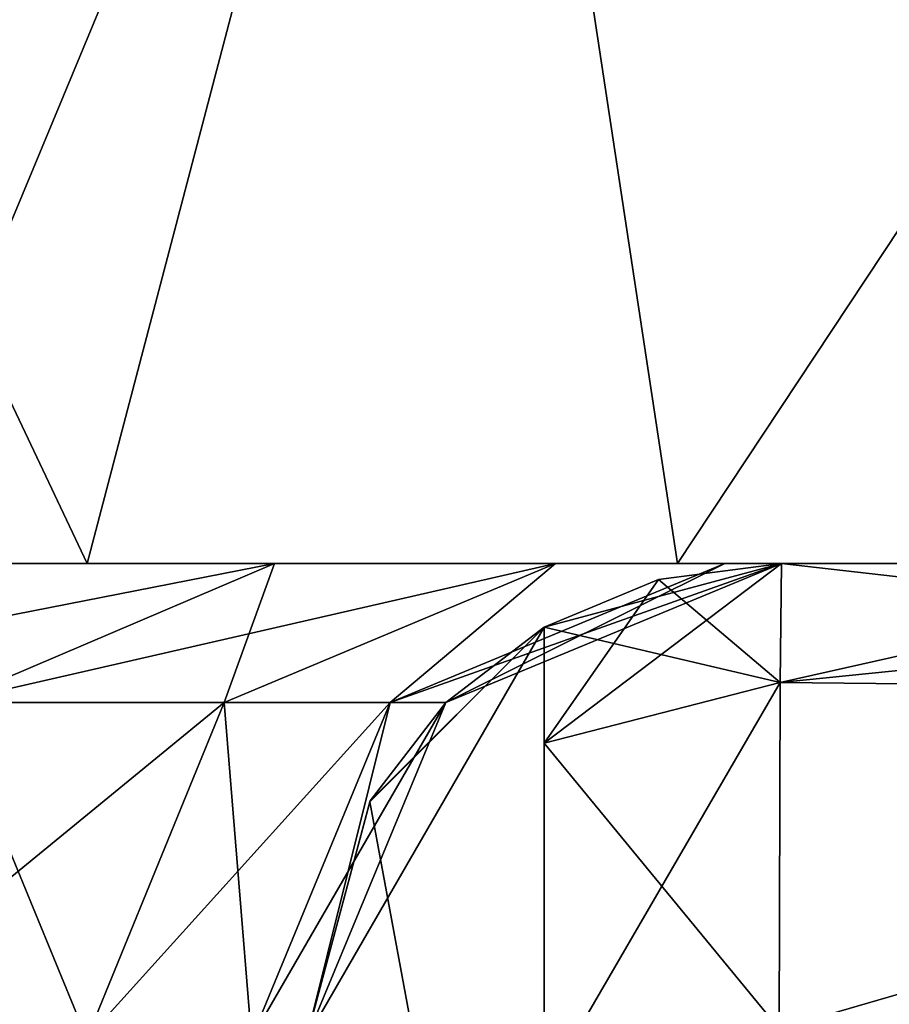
# Model space of a CAD drawing. Header units: millimetres. Extents: x -71 to 126, y -35 to 75.
# Tile 76 of 178: x -14.6 to -12.77, y 15.2 to 17.27. Entities that reach past the tile are written whole.
import ezdxf

# ---------------------------------------------------------------- set-up
doc = ezdxf.new("R2010")
doc.units = ezdxf.units.MM
doc.header["$LTSCALE"] = 52.536866
for name, color, linetype in [('12', 7, 'CONTINUOUS'), ('16', 7, 'CONTINUOUS'), ('17', 7, 'CONTINUOUS'), ('2', 7, 'CONTINUOUS'), ('22', 7, 'CONTINUOUS'), ('3', 7, 'CONTINUOUS'), ('33', 7, 'CONTINUOUS'), ('410', 7, 'CONTINUOUS'), ('411', 7, 'CONTINUOUS'), ('417', 7, 'CONTINUOUS'), ('421', 7, 'CONTINUOUS'), ('422', 7, 'CONTINUOUS'), ('426', 7, 'CONTINUOUS'), ('56', 7, 'CONTINUOUS'), ('58', 7, 'CONTINUOUS')]:
    doc.layers.add(name, color=color, linetype=linetype)

msp = doc.modelspace()

# ---------------------------------------------------------------- linework, layer by layer
at = {"layer": '12', "linetype": 'Continuous'}
for points in [[(-13.0028, 15.8766, -75.5749), (-13, 16.1274, -72.7287), (-10.581, 15.8511, -75.7534), (-13.0028, 15.8766, -75.5749)], [(-10.581, 15.8511, -75.7534), (-13, 16.1274, -72.7287), (-11.8866, 16.1274, -72.7481), (-10.581, 15.8511, -75.7534)], [(-13.0049, 15.1478, -78.2898), (-13.0028, 15.8766, -75.5749), (-10.581, 15.8511, -75.7534), (-13.0049, 15.1478, -78.2898)], [(-10.6169, 15.0315, -78.6337), (-13.0049, 15.1478, -78.2898), (-10.581, 15.8511, -75.7534), (-10.6169, 15.0315, -78.6337)]]:
    msp.add_3dface(points, dxfattribs=at)
at = {"layer": '16', "linetype": 'Continuous'}
for points in [[(-13.7071, 15.8345, -35), (-13, 16.1274, -35), (-13.5, 15.9934, -38), (-13.7071, 15.8345, -35)], [(-13.5, 15.9934, -56.018), (-13.5, 15.9934, -55.7852), (-13, 16.1274, -53.015), (-13.5, 15.9934, -56.018)], [(-13, 16.1274, -53.015), (-13.5, 15.9934, -55.7852), (-13.5, 15.9934, -53.015), (-13, 16.1274, -53.015)], [(-13.5, 15.9934, -72.7287), (-13.5, 15.9934, -71.033), (-13, 16.1274, -71.033), (-13.5, 15.9934, -72.7287)], [(-13.5, 15.9934, -72.7287), (-13, 16.1274, -71.033), (-13.2588, 16.0933, -72.7287), (-13.5, 15.9934, -72.7287)], [(-13.5, 15.9934, -71.033), (-13.5, 15.9934, -69.9048), (-13, 16.1274, -68.03), (-13.5, 15.9934, -71.033)], [(-13.5, 15.9934, -71.033), (-13, 16.1274, -68.03), (-13, 16.1274, -71.033), (-13.5, 15.9934, -71.033)], [(-13.5, 15.9934, -69.9048), (-13.5, 15.9934, -68.03), (-13, 16.1274, -68.03), (-13.5, 15.9934, -69.9048)], [(-13.5, 15.9934, -68.03), (-13.5, 15.9934, -67.0809), (-13, 16.1274, -65.027), (-13.5, 15.9934, -68.03)], [(-13.5, 15.9934, -68.03), (-13, 16.1274, -65.027), (-13, 16.1274, -68.03), (-13.5, 15.9934, -68.03)], [(-13.5, 15.9934, -67.0809), (-13.5, 15.9934, -65.027), (-13, 16.1274, -65.027), (-13.5, 15.9934, -67.0809)], [(-13.5, 15.9934, -65.027), (-13.5, 15.9934, -64.2569), (-13, 16.1274, -62.024), (-13.5, 15.9934, -65.027)], [(-13.5, 15.9934, -65.027), (-13, 16.1274, -62.024), (-13, 16.1274, -65.027), (-13.5, 15.9934, -65.027)], [(-13.5, 15.9934, -64.2569), (-13.5, 15.9934, -62.024), (-13, 16.1274, -62.024), (-13.5, 15.9934, -64.2569)], [(-13.5, 15.9934, -62.024), (-13.5, 15.9934, -61.433), (-13, 16.1274, -59.021), (-13.5, 15.9934, -62.024)], [(-13.5, 15.9934, -62.024), (-13, 16.1274, -59.021), (-13, 16.1274, -62.024), (-13.5, 15.9934, -62.024)], [(-13.5, 15.9934, -61.433), (-13.5, 15.9934, -59.021), (-13, 16.1274, -59.021), (-13.5, 15.9934, -61.433)], [(-13.5, 15.9934, -59.021), (-13.5, 15.9934, -58.6091), (-13, 16.1274, -56.018), (-13.5, 15.9934, -59.021)], [(-13.5, 15.9934, -59.021), (-13, 16.1274, -56.018), (-13, 16.1274, -59.021), (-13.5, 15.9934, -59.021)], [(-13.5, 15.9934, -58.6091), (-13.5, 15.9934, -56.018), (-13, 16.1274, -56.018), (-13.5, 15.9934, -58.6091)], [(-13, 16.1274, -56.018), (-13.5, 15.9934, -56.018), (-13, 16.1274, -53.015), (-13, 16.1274, -56.018)], [(-13, 16.1274, -53.015), (-13.5, 15.9934, -53.015), (-13, 16.1274, -50.012), (-13, 16.1274, -53.015)], [(-13, 16.1274, -50.012), (-13.5, 15.9934, -53.015), (-13.5, 15.9934, -50.012), (-13, 16.1274, -50.012)], [(-13.5, 15.9934, -38), (-13, 16.1274, -35), (-13, 16.1274, -38), (-13.5, 15.9934, -38)], [(-13.5, 15.9934, -38), (-13, 16.1274, -38), (-13.5, 15.9934, -41.003), (-13.5, 15.9934, -38)], [(-13, 16.1274, -38), (-13, 16.1274, -41.003), (-13.5, 15.9934, -41.003), (-13, 16.1274, -38)], [(-13.5, 15.9934, -41.003), (-13, 16.1274, -41.003), (-13.5, 15.9934, -44.006), (-13.5, 15.9934, -41.003)], [(-13, 16.1274, -41.003), (-13, 16.1274, -44.006), (-13.5, 15.9934, -44.006), (-13, 16.1274, -41.003)], [(-13.5, 15.9934, -44.006), (-13, 16.1274, -44.006), (-13.5, 15.9934, -47.009), (-13.5, 15.9934, -44.006)], [(-13, 16.1274, -44.006), (-13, 16.1274, -47.009), (-13.5, 15.9934, -47.009), (-13, 16.1274, -44.006)], [(-13.5, 15.9934, -47.009), (-13, 16.1274, -47.009), (-13.5, 15.9934, -50.012), (-13.5, 15.9934, -47.009)], [(-13, 16.1274, -47.009), (-13, 16.1274, -50.012), (-13.5, 15.9934, -50.012), (-13, 16.1274, -47.009)], [(-13, 16.1274, -71.033), (-13, 16.1274, -72.7287), (-13.2588, 16.0933, -72.7287), (-13, 16.1274, -71.033)], [(-13.5, 15.9934, -55.7852), (-13.8668, 15.6258, -55.485), (-13.5, 15.9934, -53.015), (-13.5, 15.9934, -55.7852)], [(-13.5, 15.9934, -53.015), (-13.8668, 15.6258, -55.485), (-13.866, 15.6274, -53.015), (-13.5, 15.9934, -53.015)], [(-13.5, 15.9934, -53.015), (-13.866, 15.6274, -53.015), (-13.5, 15.9934, -50.012), (-13.5, 15.9934, -53.015)], [(-13.866, 15.6274, -53.015), (-13.866, 15.6274, -50.012), (-13.5, 15.9934, -50.012), (-13.866, 15.6274, -53.015)], [(-13.866, 15.6274, -38), (-13.7071, 15.8345, -35), (-13.5, 15.9934, -38), (-13.866, 15.6274, -38)], [(-13.866, 15.6274, -38), (-13.5, 15.9934, -38), (-13.866, 15.6274, -41.003), (-13.866, 15.6274, -38)], [(-13.866, 15.6274, -41.003), (-13.5, 15.9934, -38), (-13.5, 15.9934, -41.003), (-13.866, 15.6274, -41.003)], [(-13.866, 15.6274, -41.003), (-13.5, 15.9934, -41.003), (-13.866, 15.6274, -44.006), (-13.866, 15.6274, -41.003)], [(-13.866, 15.6274, -44.006), (-13.5, 15.9934, -41.003), (-13.5, 15.9934, -44.006), (-13.866, 15.6274, -44.006)], [(-13.866, 15.6274, -44.006), (-13.5, 15.9934, -44.006), (-13.866, 15.6274, -47.009), (-13.866, 15.6274, -44.006)], [(-13.866, 15.6274, -47.009), (-13.5, 15.9934, -44.006), (-13.5, 15.9934, -47.009), (-13.866, 15.6274, -47.009)], [(-13.866, 15.6274, -47.009), (-13.5, 15.9934, -47.009), (-13.866, 15.6274, -50.012), (-13.866, 15.6274, -47.009)], [(-13.866, 15.6274, -50.012), (-13.5, 15.9934, -47.009), (-13.5, 15.9934, -50.012), (-13.866, 15.6274, -50.012)], [(-14, 15.1274, -37.3105), (-14, 15.1274, -35), (-13.7071, 15.8345, -35), (-14, 15.1274, -37.3105)], [(-14, 15.1274, -38), (-14, 15.1274, -37.3105), (-13.7071, 15.8345, -35), (-14, 15.1274, -38)], [(-14, 15.1274, -38), (-13.7071, 15.8345, -35), (-13.866, 15.6274, -38), (-14, 15.1274, -38)], [(-13.8668, 15.6258, -55.485), (-14, 15.1274, -55.0962), (-13.866, 15.6274, -53.015), (-13.8668, 15.6258, -55.485)], [(-14, 15.1274, -55.0962), (-14, 15.1274, -53.015), (-13.866, 15.6274, -53.015), (-14, 15.1274, -55.0962)], [(-14, 15.1274, -52.3255), (-14, 15.1274, -50.012), (-13.866, 15.6274, -50.012), (-14, 15.1274, -52.3255)], [(-14, 15.1274, -53.015), (-14, 15.1274, -52.3255), (-13.866, 15.6274, -50.012), (-14, 15.1274, -53.015)], [(-14, 15.1274, -50.012), (-14, 15.1274, -49.3225), (-13.866, 15.6274, -47.009), (-14, 15.1274, -50.012)], [(-14, 15.1274, -50.012), (-13.866, 15.6274, -47.009), (-13.866, 15.6274, -50.012), (-14, 15.1274, -50.012)], [(-14, 15.1274, -49.3225), (-14, 15.1274, -47.009), (-13.866, 15.6274, -47.009), (-14, 15.1274, -49.3225)], [(-13.866, 15.6274, -53.015), (-14, 15.1274, -53.015), (-13.866, 15.6274, -50.012), (-13.866, 15.6274, -53.015)], [(-14, 15.1274, -40.3135), (-14, 15.1274, -38), (-13.866, 15.6274, -38), (-14, 15.1274, -40.3135)], [(-14, 15.1274, -41.003), (-14, 15.1274, -40.3135), (-13.866, 15.6274, -38), (-14, 15.1274, -41.003)], [(-14, 15.1274, -43.3165), (-14, 15.1274, -41.003), (-13.866, 15.6274, -41.003), (-14, 15.1274, -43.3165)], [(-14, 15.1274, -41.003), (-13.866, 15.6274, -38), (-13.866, 15.6274, -41.003), (-14, 15.1274, -41.003)], [(-14, 15.1274, -44.006), (-14, 15.1274, -43.3165), (-13.866, 15.6274, -41.003), (-14, 15.1274, -44.006)], [(-14, 15.1274, -46.3195), (-14, 15.1274, -44.006), (-13.866, 15.6274, -44.006), (-14, 15.1274, -46.3195)], [(-14, 15.1274, -44.006), (-13.866, 15.6274, -41.003), (-13.866, 15.6274, -44.006), (-14, 15.1274, -44.006)], [(-14, 15.1274, -47.009), (-14, 15.1274, -46.3195), (-13.866, 15.6274, -44.006), (-14, 15.1274, -47.009)], [(-14, 15.1274, -47.009), (-13.866, 15.6274, -44.006), (-13.866, 15.6274, -47.009), (-14, 15.1274, -47.009)]]:
    msp.add_3dface(points, dxfattribs=at)
at = {"layer": '17', "linetype": 'Continuous'}
for points in [[(-14.7539, 15.8345, -26.4682), (-15.5609, 15.8345, -23.7123), (-14.0678, 16.1274, -26.2972), (-14.7539, 15.8345, -26.4682)], [(-14.0678, 16.1274, -26.2972), (-15.5609, 15.8345, -23.7123), (-14.8893, 16.1274, -23.4908), (-14.0678, 16.1274, -26.2972)], [(-14.1736, 15.8345, -29.2805), (-14.7539, 15.8345, -26.4682), (-13.4757, 16.1274, -29.168), (-14.1736, 15.8345, -29.2805)], [(-13.4757, 16.1274, -29.168), (-14.7539, 15.8345, -26.4682), (-14.0678, 16.1274, -26.2972), (-13.4757, 16.1274, -29.168)], [(-13.8239, 15.8345, -32.1308), (-14.1736, 15.8345, -29.2805), (-13.4757, 16.1274, -29.168), (-13.8239, 15.8345, -32.1308)], [(-13, 16.1274, -35), (-13.7071, 15.8345, -35), (-13.8239, 15.8345, -32.1308), (-13, 16.1274, -35)], [(-13, 16.1274, -35), (-13.8239, 15.8345, -32.1308), (-13.119, 16.1274, -32.0748), (-13, 16.1274, -35)], [(-13.119, 16.1274, -32.0748), (-13.8239, 15.8345, -32.1308), (-13.4757, 16.1274, -29.168), (-13.119, 16.1274, -32.0748)], [(-14.4626, 15.1274, -29.328), (-15.0381, 15.1274, -26.539), (-14.1736, 15.8345, -29.2805), (-14.4626, 15.1274, -29.328)], [(-15.0381, 15.1274, -26.539), (-14.7539, 15.8345, -26.4682), (-14.1736, 15.8345, -29.2805), (-15.0381, 15.1274, -26.539)], [(-14.1159, 15.1274, -32.1546), (-14.4626, 15.1274, -29.328), (-13.8239, 15.8345, -32.1308), (-14.1159, 15.1274, -32.1546)], [(-14.4626, 15.1274, -29.328), (-14.1736, 15.8345, -29.2805), (-13.8239, 15.8345, -32.1308), (-14.4626, 15.1274, -29.328)], [(-14, 15.1274, -35), (-14.1159, 15.1274, -32.1546), (-13.7071, 15.8345, -35), (-14, 15.1274, -35)], [(-13.7071, 15.8345, -35), (-14.1159, 15.1274, -32.1546), (-13.8239, 15.8345, -32.1308), (-13.7071, 15.8345, -35)]]:
    msp.add_3dface(points, dxfattribs=at)
at = {"layer": '2', "linetype": 'Continuous'}
for points in [[(-13.5, 15.9934, -55.7852), (-13.5, 13.6434, -54.051), (-13.8668, 15.6258, -55.485), (-13.5, 15.9934, -55.7852)], [(-13.8668, 15.6258, -55.485), (-13.5, 13.6434, -54.051), (-14, 15.1274, -55.0962), (-13.8668, 15.6258, -55.485)]]:
    msp.add_3dface(points, dxfattribs=at)
at = {"layer": '22', "linetype": 'Continuous'}
for points in [[(-13, 16.1274, -72.7287), (-13.0028, 15.8766, -75.5749), (-13.2588, 16.0933, -72.7287), (-13, 16.1274, -72.7287)], [(-13.0028, 15.8766, -75.5749), (-13.5, 15.9934, -72.7287), (-13.2588, 16.0933, -72.7287), (-13.0028, 15.8766, -75.5749)], [(-13.5, 15.7487, -75.5283), (-13.5, 15.9934, -72.7287), (-13.0028, 15.8766, -75.5749), (-13.5, 15.7487, -75.5283)], [(-13.5, 15.7487, -75.5283), (-13.0028, 15.8766, -75.5749), (-13.0049, 15.1478, -78.2898), (-13.5, 15.7487, -75.5283)], [(-13.5, 15.0212, -78.2455), (-13.5, 15.7487, -75.5283), (-13.0049, 15.1478, -78.2898), (-13.5, 15.0212, -78.2455)]]:
    msp.add_3dface(points, dxfattribs=at)
at = {"layer": '3', "linetype": 'Continuous'}
for points in [[(-13.5, 13.0114, -53.6529), (-13.5, 13.6434, -54.051), (-13.5, 15.9934, -55.7852), (-13.5, 13.0114, -53.6529)], [(-13.5, 13.0114, -53.6529), (-13.5, 15.9934, -55.7852), (-13.5, 15.9934, -56.018), (-13.5, 13.0114, -53.6529)], [(-13.5, 12.9934, -56.5009), (-13.5, 13.0114, -53.6529), (-13.5, 15.9934, -56.018), (-13.5, 12.9934, -56.5009)], [(-13.5, 12.9934, -59.3219), (-13.5, 12.9934, -56.5009), (-13.5, 15.9934, -59.021), (-13.5, 12.9934, -59.3219)], [(-13.5, 15.9934, -59.021), (-13.5, 12.9934, -56.5009), (-13.5, 15.9934, -58.6091), (-13.5, 15.9934, -59.021)], [(-13.5, 15.9934, -58.6091), (-13.5, 12.9934, -56.5009), (-13.5, 15.9934, -56.018), (-13.5, 15.9934, -58.6091)], [(-13.5, 12.9934, -62.1428), (-13.5, 12.9934, -59.3219), (-13.5, 15.9934, -62.024), (-13.5, 12.9934, -62.1428)], [(-13.5, 15.9934, -62.024), (-13.5, 12.9934, -59.3219), (-13.5, 15.9934, -61.433), (-13.5, 15.9934, -62.024)], [(-13.5, 15.9934, -61.433), (-13.5, 12.9934, -59.3219), (-13.5, 15.9934, -59.021), (-13.5, 15.9934, -61.433)], [(-13.5, 12.9934, -64.9638), (-13.5, 12.9934, -62.1428), (-13.5, 15.9934, -64.2569), (-13.5, 12.9934, -64.9638)], [(-13.5, 15.9934, -64.2569), (-13.5, 12.9934, -62.1428), (-13.5, 15.9934, -62.024), (-13.5, 15.9934, -64.2569)], [(-13.5, 12.9934, -67.7847), (-13.5, 12.9934, -64.9638), (-13.5, 15.9934, -67.0809), (-13.5, 12.9934, -67.7847)], [(-13.5, 15.9934, -67.0809), (-13.5, 12.9934, -64.9638), (-13.5, 15.9934, -65.027), (-13.5, 15.9934, -67.0809)], [(-13.5, 15.9934, -65.027), (-13.5, 12.9934, -64.9638), (-13.5, 15.9934, -64.2569), (-13.5, 15.9934, -65.027)], [(-13.5, 12.9934, -70.6057), (-13.5, 12.9934, -67.7847), (-13.5, 15.9934, -69.9048), (-13.5, 12.9934, -70.6057)], [(-13.5, 15.9934, -69.9048), (-13.5, 12.9934, -67.7847), (-13.5, 15.9934, -68.03), (-13.5, 15.9934, -69.9048)], [(-13.5, 15.9934, -68.03), (-13.5, 12.9934, -67.7847), (-13.5, 15.9934, -67.0809), (-13.5, 15.9934, -68.03)], [(-13.5, 12.9934, -73.4266), (-13.5, 12.9934, -70.6057), (-13.5, 15.9934, -72.7287), (-13.5, 12.9934, -73.4266)], [(-13.5, 15.9934, -72.7287), (-13.5, 12.9934, -70.6057), (-13.5, 15.9934, -71.033), (-13.5, 15.9934, -72.7287)], [(-13.5, 15.9934, -71.033), (-13.5, 12.9934, -70.6057), (-13.5, 15.9934, -69.9048), (-13.5, 15.9934, -71.033)], [(-13.5, 15.7487, -75.5283), (-13.5, 12.9934, -73.4266), (-13.5, 15.9934, -72.7287), (-13.5, 15.7487, -75.5283)], [(-13.5, 12.9934, -76.2476), (-13.5, 12.9934, -73.4266), (-13.5, 15.7487, -75.5283), (-13.5, 12.9934, -76.2476)], [(-13.5, 15.0212, -78.2455), (-13.5, 12.9934, -76.2476), (-13.5, 15.7487, -75.5283), (-13.5, 15.0212, -78.2455)]]:
    msp.add_3dface(points, dxfattribs=at)
at = {"layer": '33', "linetype": 'Continuous'}
for points in [[(-14.922, 16.1274, 16.8343), (-14.8896, 16.1274, 19.0324), (-14.4623, 16.1274, 17.2304), (-14.922, 16.1274, 16.8343)], [(-14.8896, 16.1274, -19.0347), (-14.922, 16.1274, -16.8376), (-14.4623, 16.1274, -17.2338), (-14.8896, 16.1274, -19.0347)], [(-14.8893, 16.1274, -23.4908), (-14.8896, 16.1274, -21.2628), (-11.8866, 16.1274, -22.0216), (-14.8893, 16.1274, -23.4908)], [(-14.8896, 16.1274, 21.2617), (-14.8893, 16.1274, 23.4908), (-11.8866, 16.1274, 22.0185), (-14.8896, 16.1274, 21.2617)], [(-14.8896, 16.1274, 19.0324), (-14.8896, 16.1274, 21.2617), (-11.9178, 16.1274, 19.0794), (-14.8896, 16.1274, 19.0324)], [(-11.9178, 16.1274, 19.0794), (-14.8896, 16.1274, 21.2617), (-11.8866, 16.1274, 22.0185), (-11.9178, 16.1274, 19.0794)], [(-14.4623, 16.1274, 17.2304), (-14.8896, 16.1274, 19.0324), (-13.219, 16.1274, 18.2022), (-14.4623, 16.1274, 17.2304)], [(-13.219, 16.1274, 18.2022), (-14.8896, 16.1274, 19.0324), (-11.9178, 16.1274, 19.0794), (-13.219, 16.1274, 18.2022)], [(-14.8896, 16.1274, -21.2628), (-14.8896, 16.1274, -19.0347), (-11.9178, 16.1274, -19.0827), (-14.8896, 16.1274, -21.2628)], [(-11.8866, 16.1274, -22.0216), (-14.8896, 16.1274, -21.2628), (-11.9178, 16.1274, -19.0827), (-11.8866, 16.1274, -22.0216)], [(-11.9178, 16.1274, -19.0827), (-14.8896, 16.1274, -19.0347), (-13.219, 16.1274, -18.2055), (-11.9178, 16.1274, -19.0827)], [(-13.219, 16.1274, -18.2055), (-14.8896, 16.1274, -19.0347), (-14.4623, 16.1274, -17.2338), (-13.219, 16.1274, -18.2055)], [(-14.0678, 16.1274, -26.2972), (-14.8893, 16.1274, -23.4908), (-11.8866, 16.1274, -25.0055), (-14.0678, 16.1274, -26.2972)], [(-11.8866, 16.1274, -25.0055), (-14.8893, 16.1274, -23.4908), (-11.8866, 16.1274, -22.0216), (-11.8866, 16.1274, -25.0055)], [(-14.8893, 16.1274, 23.4908), (-14.0678, 16.1274, 26.2972), (-11.8866, 16.1274, 25.0026), (-14.8893, 16.1274, 23.4908)], [(-11.8866, 16.1274, 22.0185), (-14.8893, 16.1274, 23.4908), (-11.8866, 16.1274, 25.0026), (-11.8866, 16.1274, 22.0185)], [(-13.4757, 16.1274, -29.168), (-14.0678, 16.1274, -26.2972), (-11.8866, 16.1274, -27.9894), (-13.4757, 16.1274, -29.168)], [(-11.8866, 16.1274, -27.9894), (-14.0678, 16.1274, -26.2972), (-11.8866, 16.1274, -25.0055), (-11.8866, 16.1274, -27.9894)], [(-14.0678, 16.1274, 26.2972), (-13.4757, 16.1274, 29.168), (-11.8866, 16.1274, 27.9867), (-14.0678, 16.1274, 26.2972)], [(-11.8866, 16.1274, 25.0026), (-14.0678, 16.1274, 26.2972), (-11.8866, 16.1274, 27.9867), (-11.8866, 16.1274, 25.0026)], [(-13.119, 16.1274, -32.0748), (-13.4757, 16.1274, -29.168), (-11.8866, 16.1274, -30.9734), (-13.119, 16.1274, -32.0748)], [(-11.8866, 16.1274, -30.9734), (-13.4757, 16.1274, -29.168), (-11.8866, 16.1274, -27.9894), (-11.8866, 16.1274, -30.9734)], [(-13.4757, 16.1274, 29.168), (-13.119, 16.1274, 32.0748), (-11.8866, 16.1274, 30.9708), (-13.4757, 16.1274, 29.168)], [(-11.8866, 16.1274, 27.9867), (-13.4757, 16.1274, 29.168), (-11.8866, 16.1274, 30.9708), (-11.8866, 16.1274, 27.9867)], [(-13, 16.1274, -35), (-13.119, 16.1274, -32.0748), (-11.8866, 16.1274, -33.9573), (-13, 16.1274, -35)], [(-11.8866, 16.1274, -33.9573), (-13.119, 16.1274, -32.0748), (-11.8866, 16.1274, -30.9734), (-11.8866, 16.1274, -33.9573)], [(-13.119, 16.1274, 32.0748), (-13, 16.1274, 35), (-11.8866, 16.1274, 33.9549), (-13.119, 16.1274, 32.0748)], [(-11.8866, 16.1274, 30.9708), (-13.119, 16.1274, 32.0748), (-11.8866, 16.1274, 33.9549), (-11.8866, 16.1274, 30.9708)], [(-11.8866, 16.1274, -72.7481), (-13, 16.1274, -72.7287), (-13, 16.1274, -71.033), (-11.8866, 16.1274, -72.7481)], [(-11.8866, 16.1274, -72.7481), (-13, 16.1274, -71.033), (-11.8866, 16.1274, -69.7642), (-11.8866, 16.1274, -72.7481)], [(-13, 16.1274, -56.018), (-13, 16.1274, -53.015), (-11.8866, 16.1274, -54.8447), (-13, 16.1274, -56.018)], [(-13, 16.1274, -59.021), (-13, 16.1274, -56.018), (-11.8866, 16.1274, -57.8286), (-13, 16.1274, -59.021)], [(-11.8866, 16.1274, -57.8286), (-13, 16.1274, -56.018), (-11.8866, 16.1274, -54.8447), (-11.8866, 16.1274, -57.8286)], [(-13, 16.1274, -53.015), (-13, 16.1274, -50.012), (-11.8866, 16.1274, -51.8607), (-13, 16.1274, -53.015)], [(-11.8866, 16.1274, -54.8447), (-13, 16.1274, -53.015), (-11.8866, 16.1274, -51.8607), (-11.8866, 16.1274, -54.8447)], [(-13, 16.1274, -62.024), (-13, 16.1274, -59.021), (-11.8866, 16.1274, -60.8125), (-13, 16.1274, -62.024)], [(-11.8866, 16.1274, -60.8125), (-13, 16.1274, -59.021), (-11.8866, 16.1274, -57.8286), (-11.8866, 16.1274, -60.8125)], [(-13, 16.1274, -65.027), (-13, 16.1274, -62.024), (-11.8866, 16.1274, -63.7964), (-13, 16.1274, -65.027)], [(-11.8866, 16.1274, -63.7964), (-13, 16.1274, -62.024), (-11.8866, 16.1274, -60.8125), (-11.8866, 16.1274, -63.7964)], [(-13, 16.1274, -68.03), (-13, 16.1274, -65.027), (-11.8866, 16.1274, -66.7803), (-13, 16.1274, -68.03)], [(-11.8866, 16.1274, -66.7803), (-13, 16.1274, -65.027), (-11.8866, 16.1274, -63.7964), (-11.8866, 16.1274, -66.7803)], [(-13, 16.1274, -71.033), (-13, 16.1274, -68.03), (-11.8866, 16.1274, -69.7642), (-13, 16.1274, -71.033)], [(-11.8866, 16.1274, -69.7642), (-13, 16.1274, -68.03), (-11.8866, 16.1274, -66.7803), (-11.8866, 16.1274, -69.7642)], [(-13, 16.1274, -38), (-13, 16.1274, -35), (-11.8866, 16.1274, -36.9412), (-13, 16.1274, -38)], [(-11.8866, 16.1274, -36.9412), (-13, 16.1274, -35), (-11.8866, 16.1274, -33.9573), (-11.8866, 16.1274, -36.9412)], [(-13, 16.1274, -41.003), (-13, 16.1274, -38), (-11.8866, 16.1274, -39.9251), (-13, 16.1274, -41.003)], [(-11.8866, 16.1274, -39.9251), (-13, 16.1274, -38), (-11.8866, 16.1274, -36.9412), (-11.8866, 16.1274, -39.9251)], [(-13, 16.1274, -44.006), (-13, 16.1274, -41.003), (-11.8866, 16.1274, -42.909), (-13, 16.1274, -44.006)], [(-11.8866, 16.1274, -42.909), (-13, 16.1274, -41.003), (-11.8866, 16.1274, -39.9251), (-11.8866, 16.1274, -42.909)], [(-13, 16.1274, -47.009), (-13, 16.1274, -44.006), (-11.8866, 16.1274, -45.8929), (-13, 16.1274, -47.009)], [(-11.8866, 16.1274, -45.8929), (-13, 16.1274, -44.006), (-11.8866, 16.1274, -42.909), (-11.8866, 16.1274, -45.8929)], [(-13, 16.1274, -50.012), (-13, 16.1274, -47.009), (-11.8866, 16.1274, -48.8768), (-13, 16.1274, -50.012)], [(-11.8866, 16.1274, -48.8768), (-13, 16.1274, -47.009), (-11.8866, 16.1274, -45.8929), (-11.8866, 16.1274, -48.8768)], [(-11.8866, 16.1274, -51.8607), (-13, 16.1274, -50.012), (-11.8866, 16.1274, -48.8768), (-11.8866, 16.1274, -51.8607)], [(-13, 16.1274, 69.8265), (-13, 16.1274, 72.7287), (-11.8866, 16.1274, 69.764), (-13, 16.1274, 69.8265)], [(-11.8866, 16.1274, 69.764), (-13, 16.1274, 72.7287), (-11.8866, 16.1274, 72.7481), (-11.8866, 16.1274, 69.764)], [(-13, 16.1274, 69.7287), (-13, 16.1274, 69.8265), (-11.8866, 16.1274, 69.764), (-13, 16.1274, 69.7287)], [(-13, 16.1274, 66.9243), (-13, 16.1274, 69.7287), (-11.8866, 16.1274, 66.7799), (-13, 16.1274, 66.9243)], [(-11.8866, 16.1274, 66.7799), (-13, 16.1274, 69.7287), (-11.8866, 16.1274, 69.764), (-11.8866, 16.1274, 66.7799)], [(-13, 16.1274, 66.7257), (-13, 16.1274, 66.9243), (-11.8866, 16.1274, 66.7799), (-13, 16.1274, 66.7257)], [(-13, 16.1274, 64.0221), (-13, 16.1274, 66.7257), (-11.8866, 16.1274, 63.7958), (-13, 16.1274, 64.0221)], [(-11.8866, 16.1274, 63.7958), (-13, 16.1274, 66.7257), (-11.8866, 16.1274, 66.7799), (-11.8866, 16.1274, 63.7958)], [(-13, 16.1274, 63.7227), (-13, 16.1274, 64.0221), (-11.8866, 16.1274, 63.7958), (-13, 16.1274, 63.7227)], [(-13, 16.1274, 61.1199), (-13, 16.1274, 63.7227), (-11.8866, 16.1274, 60.8118), (-13, 16.1274, 61.1199)], [(-11.8866, 16.1274, 60.8118), (-13, 16.1274, 63.7227), (-11.8866, 16.1274, 63.7958), (-11.8866, 16.1274, 60.8118)], [(-13, 16.1274, 60.7197), (-13, 16.1274, 61.1199), (-11.8866, 16.1274, 60.8118), (-13, 16.1274, 60.7197)], [(-13, 16.1274, 58.2177), (-13, 16.1274, 60.7197), (-11.8866, 16.1274, 57.8277), (-13, 16.1274, 58.2177)], [(-11.8866, 16.1274, 57.8277), (-13, 16.1274, 60.7197), (-11.8866, 16.1274, 60.8118), (-11.8866, 16.1274, 57.8277)], [(-13, 16.1274, 57.7167), (-13, 16.1274, 58.2177), (-11.8866, 16.1274, 57.8277), (-13, 16.1274, 57.7167)], [(-13, 16.1274, 55.3155), (-13, 16.1274, 57.7167), (-11.8866, 16.1274, 54.8436), (-13, 16.1274, 55.3155)], [(-11.8866, 16.1274, 54.8436), (-13, 16.1274, 57.7167), (-11.8866, 16.1274, 57.8277), (-11.8866, 16.1274, 54.8436)], [(-13, 16.1274, 54.7137), (-13, 16.1274, 55.3155), (-11.8866, 16.1274, 54.8436), (-13, 16.1274, 54.7137)], [(-13, 16.1274, 52.4132), (-13, 16.1274, 54.7137), (-11.8866, 16.1274, 51.8595), (-13, 16.1274, 52.4132)], [(-11.8866, 16.1274, 51.8595), (-13, 16.1274, 54.7137), (-11.8866, 16.1274, 54.8436), (-11.8866, 16.1274, 51.8595)], [(-13, 16.1274, 51.7107), (-13, 16.1274, 52.4132), (-11.8866, 16.1274, 51.8595), (-13, 16.1274, 51.7107)], [(-13, 16.1274, 49.511), (-13, 16.1274, 51.7107), (-11.8866, 16.1274, 48.8754), (-13, 16.1274, 49.511)], [(-11.8866, 16.1274, 48.8754), (-13, 16.1274, 51.7107), (-11.8866, 16.1274, 51.8595), (-11.8866, 16.1274, 48.8754)], [(-13, 16.1274, 48.7077), (-13, 16.1274, 49.511), (-11.8866, 16.1274, 48.8754), (-13, 16.1274, 48.7077)], [(-13, 16.1274, 46.6088), (-13, 16.1274, 48.7077), (-11.8866, 16.1274, 45.8913), (-13, 16.1274, 46.6088)], [(-11.8866, 16.1274, 45.8913), (-13, 16.1274, 48.7077), (-11.8866, 16.1274, 48.8754), (-11.8866, 16.1274, 45.8913)], [(-13, 16.1274, 45.7047), (-13, 16.1274, 46.6088), (-11.8866, 16.1274, 45.8913), (-13, 16.1274, 45.7047)], [(-13, 16.1274, 43.7066), (-13, 16.1274, 45.7047), (-11.8866, 16.1274, 42.9072), (-13, 16.1274, 43.7066)], [(-11.8866, 16.1274, 42.9072), (-13, 16.1274, 45.7047), (-11.8866, 16.1274, 45.8913), (-11.8866, 16.1274, 42.9072)], [(-13, 16.1274, 42.7017), (-13, 16.1274, 43.7066), (-11.8866, 16.1274, 42.9072), (-13, 16.1274, 42.7017)], [(-13, 16.1274, 40.8044), (-13, 16.1274, 42.7017), (-11.8866, 16.1274, 39.9231), (-13, 16.1274, 40.8044)], [(-11.8866, 16.1274, 39.9231), (-13, 16.1274, 42.7017), (-11.8866, 16.1274, 42.9072), (-11.8866, 16.1274, 39.9231)], [(-13, 16.1274, 39.6987), (-13, 16.1274, 40.8044), (-11.8866, 16.1274, 39.9231), (-13, 16.1274, 39.6987)], [(-13, 16.1274, 37.9022), (-13, 16.1274, 39.6987), (-11.8866, 16.1274, 36.939), (-13, 16.1274, 37.9022)], [(-11.8866, 16.1274, 36.939), (-13, 16.1274, 39.6987), (-11.8866, 16.1274, 39.9231), (-11.8866, 16.1274, 36.939)], [(-13, 16.1274, 36.6957), (-13, 16.1274, 37.9022), (-11.8866, 16.1274, 36.939), (-13, 16.1274, 36.6957)], [(-13, 16.1274, 35), (-13, 16.1274, 36.6957), (-11.8866, 16.1274, 33.9549), (-13, 16.1274, 35)], [(-11.8866, 16.1274, 33.9549), (-13, 16.1274, 36.6957), (-11.8866, 16.1274, 36.939), (-11.8866, 16.1274, 33.9549)]]:
    msp.add_3dface(points, dxfattribs=at)
at = {"layer": '410', "linetype": 'Continuous'}
for points in [[(-13.8668, 15.6258, 55.485), (-14, 15.1274, 55.0962), (-13.5, 15.9934, 55.7852), (-13.8668, 15.6258, 55.485)], [(-13.5, 15.9934, 55.7852), (-14, 15.1274, 55.0962), (-13.5, 13.6434, 54.051), (-13.5, 15.9934, 55.7852)]]:
    msp.add_3dface(points, dxfattribs=at)
at = {"layer": '411', "linetype": 'Continuous'}
for points in [[(-13.5, 15.9934, 55.7852), (-13.5, 13.6434, 54.051), (-13.5, 12.9934, 56.5009), (-13.5, 15.9934, 55.7852)], [(-13.5, 15.9934, 57.7167), (-13.5, 15.9934, 55.7852), (-13.5, 12.9934, 56.5009), (-13.5, 15.9934, 57.7167)], [(-13.5, 15.9934, 58.6091), (-13.5, 15.9934, 57.7167), (-13.5, 12.9934, 59.3219), (-13.5, 15.9934, 58.6091)], [(-13.5, 12.9934, 59.3219), (-13.5, 15.9934, 57.7167), (-13.5, 12.9934, 56.5009), (-13.5, 12.9934, 59.3219)], [(-13.5, 15.9934, 60.7197), (-13.5, 15.9934, 58.6091), (-13.5, 12.9934, 59.3219), (-13.5, 15.9934, 60.7197)], [(-13.5, 15.9934, 61.433), (-13.5, 15.9934, 60.7197), (-13.5, 12.9934, 62.1428), (-13.5, 15.9934, 61.433)], [(-13.5, 12.9934, 62.1428), (-13.5, 15.9934, 60.7197), (-13.5, 12.9934, 59.3219), (-13.5, 12.9934, 62.1428)], [(-13.5, 15.9934, 63.7227), (-13.5, 15.9934, 61.433), (-13.5, 12.9934, 62.1428), (-13.5, 15.9934, 63.7227)], [(-13.5, 15.9934, 64.2569), (-13.5, 15.9934, 63.7227), (-13.5, 12.9934, 64.9638), (-13.5, 15.9934, 64.2569)], [(-13.5, 12.9934, 64.9638), (-13.5, 15.9934, 63.7227), (-13.5, 12.9934, 62.1428), (-13.5, 12.9934, 64.9638)], [(-13.5, 15.9934, 66.7257), (-13.5, 15.9934, 64.2569), (-13.5, 12.9934, 64.9638), (-13.5, 15.9934, 66.7257)], [(-13.5, 15.9934, 67.0809), (-13.5, 15.9934, 66.7257), (-13.5, 12.9934, 67.7847), (-13.5, 15.9934, 67.0809)], [(-13.5, 12.9934, 67.7847), (-13.5, 15.9934, 66.7257), (-13.5, 12.9934, 64.9638), (-13.5, 12.9934, 67.7847)], [(-13.5, 15.9934, 69.7287), (-13.5, 15.9934, 67.0809), (-13.5, 12.9934, 67.7847), (-13.5, 15.9934, 69.7287)], [(-13.5, 15.9934, 69.9048), (-13.5, 15.9934, 69.7287), (-13.5, 12.9934, 70.6057), (-13.5, 15.9934, 69.9048)], [(-13.5, 12.9934, 70.6057), (-13.5, 15.9934, 69.7287), (-13.5, 12.9934, 67.7847), (-13.5, 12.9934, 70.6057)], [(-13.5, 15.9934, 72.7287), (-13.5, 15.9934, 69.9048), (-13.5, 12.9934, 70.6057), (-13.5, 15.9934, 72.7287)], [(-13.5, 15.7487, 75.5283), (-13.5, 15.9934, 72.7287), (-13.5, 12.9934, 73.4266), (-13.5, 15.7487, 75.5283)], [(-13.5, 12.9934, 73.4266), (-13.5, 15.9934, 72.7287), (-13.5, 12.9934, 70.6057), (-13.5, 12.9934, 73.4266)], [(-13.5, 15.0212, 78.2455), (-13.5, 15.7487, 75.5283), (-13.5, 12.9934, 76.2476), (-13.5, 15.0212, 78.2455)], [(-13.5, 12.9934, 76.2476), (-13.5, 15.7487, 75.5283), (-13.5, 12.9934, 73.4266), (-13.5, 12.9934, 76.2476)]]:
    msp.add_3dface(points, dxfattribs=at)
at = {"layer": '417', "linetype": 'Continuous'}
for points in [[(-11.8866, 16.1274, 72.7481), (-13, 16.1274, 72.7287), (-13.0028, 15.8766, 75.5749), (-11.8866, 16.1274, 72.7481)], [(-10.5337, 16.1274, 72.7718), (-11.8866, 16.1274, 72.7481), (-13.0028, 15.8766, 75.5749), (-10.5337, 16.1274, 72.7718)], [(-10.581, 15.8511, 75.7534), (-10.5337, 16.1274, 72.7718), (-13.0028, 15.8766, 75.5749), (-10.581, 15.8511, 75.7534)], [(-13.0049, 15.1478, 78.2898), (-10.581, 15.8511, 75.7534), (-13.0028, 15.8766, 75.5749), (-13.0049, 15.1478, 78.2898)], [(-10.6169, 15.0315, 78.6337), (-10.581, 15.8511, 75.7534), (-13.0049, 15.1478, 78.2898), (-10.6169, 15.0315, 78.6337)]]:
    msp.add_3dface(points, dxfattribs=at)
at = {"layer": '421', "linetype": 'Continuous'}
for points in [[(-13, 16.1274, 36.6957), (-13, 16.1274, 35), (-13.7071, 15.8345, 35), (-13, 16.1274, 36.6957)], [(-13, 16.1274, 36.6957), (-13.7071, 15.8345, 35), (-13.5, 15.9934, 36.6957), (-13, 16.1274, 36.6957)], [(-13, 16.1274, 72.7287), (-13, 16.1274, 69.8265), (-13.5, 15.9934, 69.7287), (-13, 16.1274, 72.7287)], [(-13, 16.1274, 72.7287), (-13.5, 15.9934, 69.7287), (-13.2588, 16.0933, 72.7287), (-13, 16.1274, 72.7287)], [(-13, 16.1274, 69.8265), (-13, 16.1274, 69.7287), (-13.5, 15.9934, 69.7287), (-13, 16.1274, 69.8265)], [(-13, 16.1274, 69.7287), (-13, 16.1274, 66.9243), (-13.5, 15.9934, 66.7257), (-13, 16.1274, 69.7287)], [(-13, 16.1274, 69.7287), (-13.5, 15.9934, 66.7257), (-13.5, 15.9934, 67.0809), (-13, 16.1274, 69.7287)], [(-13, 16.1274, 69.7287), (-13.5, 15.9934, 67.0809), (-13.5, 15.9934, 69.7287), (-13, 16.1274, 69.7287)], [(-13, 16.1274, 66.9243), (-13, 16.1274, 66.7257), (-13.5, 15.9934, 66.7257), (-13, 16.1274, 66.9243)], [(-13, 16.1274, 66.7257), (-13, 16.1274, 64.0221), (-13.5, 15.9934, 63.7227), (-13, 16.1274, 66.7257)], [(-13, 16.1274, 66.7257), (-13.5, 15.9934, 63.7227), (-13.5, 15.9934, 64.2569), (-13, 16.1274, 66.7257)], [(-13, 16.1274, 66.7257), (-13.5, 15.9934, 64.2569), (-13.5, 15.9934, 66.7257), (-13, 16.1274, 66.7257)], [(-13, 16.1274, 64.0221), (-13, 16.1274, 63.7227), (-13.5, 15.9934, 63.7227), (-13, 16.1274, 64.0221)], [(-13, 16.1274, 63.7227), (-13, 16.1274, 61.1199), (-13.5, 15.9934, 60.7197), (-13, 16.1274, 63.7227)], [(-13, 16.1274, 63.7227), (-13.5, 15.9934, 60.7197), (-13.5, 15.9934, 61.433), (-13, 16.1274, 63.7227)], [(-13, 16.1274, 63.7227), (-13.5, 15.9934, 61.433), (-13.5, 15.9934, 63.7227), (-13, 16.1274, 63.7227)], [(-13, 16.1274, 61.1199), (-13, 16.1274, 60.7197), (-13.5, 15.9934, 60.7197), (-13, 16.1274, 61.1199)], [(-13, 16.1274, 60.7197), (-13, 16.1274, 58.2177), (-13.5, 15.9934, 57.7167), (-13, 16.1274, 60.7197)], [(-13, 16.1274, 60.7197), (-13.5, 15.9934, 57.7167), (-13.5, 15.9934, 58.6091), (-13, 16.1274, 60.7197)], [(-13, 16.1274, 60.7197), (-13.5, 15.9934, 58.6091), (-13.5, 15.9934, 60.7197), (-13, 16.1274, 60.7197)], [(-13, 16.1274, 58.2177), (-13, 16.1274, 57.7167), (-13.5, 15.9934, 57.7167), (-13, 16.1274, 58.2177)], [(-13, 16.1274, 57.7167), (-13, 16.1274, 55.3155), (-13.5, 15.9934, 54.7137), (-13, 16.1274, 57.7167)], [(-13, 16.1274, 57.7167), (-13.5, 15.9934, 55.7852), (-13.5, 15.9934, 57.7167), (-13, 16.1274, 57.7167)], [(-13.5, 15.9934, 55.7852), (-13, 16.1274, 57.7167), (-13.5, 15.9934, 54.7137), (-13.5, 15.9934, 55.7852)], [(-13, 16.1274, 55.3155), (-13, 16.1274, 54.7137), (-13.5, 15.9934, 54.7137), (-13, 16.1274, 55.3155)], [(-13, 16.1274, 54.7137), (-13, 16.1274, 52.4132), (-13.5, 15.9934, 51.7107), (-13, 16.1274, 54.7137)], [(-13.5, 15.9934, 54.7137), (-13, 16.1274, 54.7137), (-13.5, 15.9934, 51.7107), (-13.5, 15.9934, 54.7137)], [(-13, 16.1274, 52.4132), (-13, 16.1274, 51.7107), (-13.5, 15.9934, 51.7107), (-13, 16.1274, 52.4132)], [(-13, 16.1274, 51.7107), (-13, 16.1274, 49.511), (-13.5, 15.9934, 48.7077), (-13, 16.1274, 51.7107)], [(-13, 16.1274, 51.7107), (-13.5, 15.9934, 48.7077), (-13.5, 15.9934, 51.7107), (-13, 16.1274, 51.7107)], [(-13, 16.1274, 49.511), (-13, 16.1274, 48.7077), (-13.5, 15.9934, 48.7077), (-13, 16.1274, 49.511)], [(-13, 16.1274, 48.7077), (-13, 16.1274, 46.6088), (-13.5, 15.9934, 45.7047), (-13, 16.1274, 48.7077)], [(-13, 16.1274, 48.7077), (-13.5, 15.9934, 45.7047), (-13.5, 15.9934, 48.7077), (-13, 16.1274, 48.7077)], [(-13, 16.1274, 46.6088), (-13, 16.1274, 45.7047), (-13.5, 15.9934, 45.7047), (-13, 16.1274, 46.6088)], [(-13, 16.1274, 45.7047), (-13, 16.1274, 43.7066), (-13.5, 15.9934, 42.7017), (-13, 16.1274, 45.7047)], [(-13, 16.1274, 45.7047), (-13.5, 15.9934, 42.7017), (-13.5, 15.9934, 45.7047), (-13, 16.1274, 45.7047)], [(-13, 16.1274, 43.7066), (-13, 16.1274, 42.7017), (-13.5, 15.9934, 42.7017), (-13, 16.1274, 43.7066)], [(-13, 16.1274, 42.7017), (-13, 16.1274, 40.8044), (-13.5, 15.9934, 39.6987), (-13, 16.1274, 42.7017)], [(-13, 16.1274, 42.7017), (-13.5, 15.9934, 39.6987), (-13.5, 15.9934, 42.7017), (-13, 16.1274, 42.7017)], [(-13, 16.1274, 40.8044), (-13, 16.1274, 39.6987), (-13.5, 15.9934, 39.6987), (-13, 16.1274, 40.8044)], [(-13, 16.1274, 39.6987), (-13, 16.1274, 37.9022), (-13.5, 15.9934, 36.6957), (-13, 16.1274, 39.6987)], [(-13, 16.1274, 39.6987), (-13.5, 15.9934, 36.6957), (-13.5, 15.9934, 39.6987), (-13, 16.1274, 39.6987)], [(-13, 16.1274, 37.9022), (-13, 16.1274, 36.6957), (-13.5, 15.9934, 36.6957), (-13, 16.1274, 37.9022)], [(-13.5, 15.9934, 69.7287), (-13.5, 15.9934, 69.9048), (-13.2588, 16.0933, 72.7287), (-13.5, 15.9934, 69.7287)], [(-13.5, 15.9934, 69.9048), (-13.5, 15.9934, 72.7287), (-13.2588, 16.0933, 72.7287), (-13.5, 15.9934, 69.9048)], [(-13.8668, 15.6258, 55.485), (-13.5, 15.9934, 55.7852), (-13.866, 15.6274, 54.7137), (-13.8668, 15.6258, 55.485)], [(-13.866, 15.6274, 54.7137), (-13.5, 15.9934, 55.7852), (-13.5, 15.9934, 54.7137), (-13.866, 15.6274, 54.7137)], [(-13.866, 15.6274, 54.7137), (-13.5, 15.9934, 54.7137), (-13.866, 15.6274, 51.7107), (-13.866, 15.6274, 54.7137)], [(-13.5, 15.9934, 54.7137), (-13.5, 15.9934, 51.7107), (-13.866, 15.6274, 51.7107), (-13.5, 15.9934, 54.7137)], [(-13.5, 15.9934, 36.6957), (-13.7071, 15.8345, 35), (-13.866, 15.6274, 36.6957), (-13.5, 15.9934, 36.6957)], [(-13.5, 15.9934, 36.6957), (-13.866, 15.6274, 36.6957), (-13.5, 15.9934, 39.6987), (-13.5, 15.9934, 36.6957)], [(-13.5, 15.9934, 39.6987), (-13.866, 15.6274, 36.6957), (-13.866, 15.6274, 39.6987), (-13.5, 15.9934, 39.6987)], [(-13.5, 15.9934, 39.6987), (-13.866, 15.6274, 39.6987), (-13.5, 15.9934, 42.7017), (-13.5, 15.9934, 39.6987)], [(-13.5, 15.9934, 42.7017), (-13.866, 15.6274, 39.6987), (-13.866, 15.6274, 42.7017), (-13.5, 15.9934, 42.7017)], [(-13.5, 15.9934, 42.7017), (-13.866, 15.6274, 42.7017), (-13.5, 15.9934, 45.7047), (-13.5, 15.9934, 42.7017)], [(-13.5, 15.9934, 45.7047), (-13.866, 15.6274, 42.7017), (-13.866, 15.6274, 45.7047), (-13.5, 15.9934, 45.7047)], [(-13.5, 15.9934, 45.7047), (-13.866, 15.6274, 45.7047), (-13.5, 15.9934, 48.7077), (-13.5, 15.9934, 45.7047)], [(-13.5, 15.9934, 48.7077), (-13.866, 15.6274, 45.7047), (-13.866, 15.6274, 48.7077), (-13.5, 15.9934, 48.7077)], [(-13.5, 15.9934, 48.7077), (-13.866, 15.6274, 48.7077), (-13.5, 15.9934, 51.7107), (-13.5, 15.9934, 48.7077)], [(-13.5, 15.9934, 51.7107), (-13.866, 15.6274, 48.7077), (-13.866, 15.6274, 51.7107), (-13.5, 15.9934, 51.7107)], [(-13.7071, 15.8345, 35), (-14, 15.1274, 35), (-13.866, 15.6274, 36.6957), (-13.7071, 15.8345, 35)], [(-14, 15.1274, 54.7137), (-13.8668, 15.6258, 55.485), (-13.866, 15.6274, 54.7137), (-14, 15.1274, 54.7137)], [(-14, 15.1274, 49.3225), (-14, 15.1274, 51.7107), (-13.866, 15.6274, 51.7107), (-14, 15.1274, 49.3225)], [(-14, 15.1274, 48.7077), (-14, 15.1274, 49.3225), (-13.866, 15.6274, 51.7107), (-14, 15.1274, 48.7077)], [(-14, 15.1274, 51.7107), (-14, 15.1274, 52.3255), (-13.866, 15.6274, 54.7137), (-14, 15.1274, 51.7107)], [(-14, 15.1274, 51.7107), (-13.866, 15.6274, 54.7137), (-13.866, 15.6274, 51.7107), (-14, 15.1274, 51.7107)], [(-14, 15.1274, 52.3255), (-14, 15.1274, 54.7137), (-13.866, 15.6274, 54.7137), (-14, 15.1274, 52.3255)], [(-14, 15.1274, 46.3195), (-14, 15.1274, 48.7077), (-13.866, 15.6274, 48.7077), (-14, 15.1274, 46.3195)], [(-14, 15.1274, 45.7047), (-14, 15.1274, 46.3195), (-13.866, 15.6274, 48.7077), (-14, 15.1274, 45.7047)], [(-13.866, 15.6274, 48.7077), (-14, 15.1274, 48.7077), (-13.866, 15.6274, 51.7107), (-13.866, 15.6274, 48.7077)], [(-14, 15.1274, 43.3165), (-14, 15.1274, 45.7047), (-13.866, 15.6274, 45.7047), (-14, 15.1274, 43.3165)], [(-14, 15.1274, 42.7017), (-14, 15.1274, 43.3165), (-13.866, 15.6274, 45.7047), (-14, 15.1274, 42.7017)], [(-13.866, 15.6274, 45.7047), (-14, 15.1274, 45.7047), (-13.866, 15.6274, 48.7077), (-13.866, 15.6274, 45.7047)], [(-14, 15.1274, 40.3135), (-14, 15.1274, 42.7017), (-13.866, 15.6274, 42.7017), (-14, 15.1274, 40.3135)], [(-14, 15.1274, 39.6987), (-14, 15.1274, 40.3135), (-13.866, 15.6274, 42.7017), (-14, 15.1274, 39.6987)], [(-13.866, 15.6274, 42.7017), (-14, 15.1274, 42.7017), (-13.866, 15.6274, 45.7047), (-13.866, 15.6274, 42.7017)], [(-14, 15.1274, 37.3105), (-14, 15.1274, 39.6987), (-13.866, 15.6274, 39.6987), (-14, 15.1274, 37.3105)], [(-14, 15.1274, 36.6957), (-14, 15.1274, 37.3105), (-13.866, 15.6274, 39.6987), (-14, 15.1274, 36.6957)], [(-13.866, 15.6274, 39.6987), (-14, 15.1274, 39.6987), (-13.866, 15.6274, 42.7017), (-13.866, 15.6274, 39.6987)], [(-14, 15.1274, 35), (-14, 15.1274, 36.6957), (-13.866, 15.6274, 36.6957), (-14, 15.1274, 35)], [(-13.866, 15.6274, 36.6957), (-14, 15.1274, 36.6957), (-13.866, 15.6274, 39.6987), (-13.866, 15.6274, 36.6957)], [(-14, 15.1274, 55.0962), (-13.8668, 15.6258, 55.485), (-14, 15.1274, 54.7137), (-14, 15.1274, 55.0962)]]:
    msp.add_3dface(points, dxfattribs=at)
at = {"layer": '422', "linetype": 'Continuous'}
for points in [[(-14.0678, 16.1274, 26.2972), (-14.8893, 16.1274, 23.4908), (-14.7539, 15.8345, 26.4682), (-14.0678, 16.1274, 26.2972)], [(-14.1736, 15.8345, 29.2805), (-14.0678, 16.1274, 26.2972), (-14.7539, 15.8345, 26.4682), (-14.1736, 15.8345, 29.2805)], [(-13.4757, 16.1274, 29.168), (-14.0678, 16.1274, 26.2972), (-14.1736, 15.8345, 29.2805), (-13.4757, 16.1274, 29.168)], [(-13.8239, 15.8345, 32.1308), (-13.4757, 16.1274, 29.168), (-14.1736, 15.8345, 29.2805), (-13.8239, 15.8345, 32.1308)], [(-13.119, 16.1274, 32.0748), (-13.4757, 16.1274, 29.168), (-13.8239, 15.8345, 32.1308), (-13.119, 16.1274, 32.0748)], [(-13.7071, 15.8345, 35), (-13.119, 16.1274, 32.0748), (-13.8239, 15.8345, 32.1308), (-13.7071, 15.8345, 35)], [(-13, 16.1274, 35), (-13.119, 16.1274, 32.0748), (-13.7071, 15.8345, 35), (-13, 16.1274, 35)], [(-15.0381, 15.1274, 26.539), (-14.4626, 15.1274, 29.328), (-14.7539, 15.8345, 26.4682), (-15.0381, 15.1274, 26.539)], [(-14.4626, 15.1274, 29.328), (-14.1736, 15.8345, 29.2805), (-14.7539, 15.8345, 26.4682), (-14.4626, 15.1274, 29.328)], [(-14.4626, 15.1274, 29.328), (-14.1159, 15.1274, 32.1546), (-14.1736, 15.8345, 29.2805), (-14.4626, 15.1274, 29.328)], [(-14.1159, 15.1274, 32.1546), (-13.8239, 15.8345, 32.1308), (-14.1736, 15.8345, 29.2805), (-14.1159, 15.1274, 32.1546)], [(-14.1159, 15.1274, 32.1546), (-14, 15.1274, 35), (-13.8239, 15.8345, 32.1308), (-14.1159, 15.1274, 32.1546)], [(-14, 15.1274, 35), (-13.7071, 15.8345, 35), (-13.8239, 15.8345, 32.1308), (-14, 15.1274, 35)]]:
    msp.add_3dface(points, dxfattribs=at)
at = {"layer": '426', "linetype": 'Continuous'}
for points in [[(-13, 16.1274, 72.7287), (-13.5, 15.7487, 75.5283), (-13.0028, 15.8766, 75.5749), (-13, 16.1274, 72.7287)], [(-13.5, 15.7487, 75.5283), (-13, 16.1274, 72.7287), (-13.2588, 16.0933, 72.7287), (-13.5, 15.7487, 75.5283)], [(-13.5, 15.9934, 72.7287), (-13.5, 15.7487, 75.5283), (-13.2588, 16.0933, 72.7287), (-13.5, 15.9934, 72.7287)], [(-13.5, 15.7487, 75.5283), (-13.5, 15.0212, 78.2455), (-13.0028, 15.8766, 75.5749), (-13.5, 15.7487, 75.5283)], [(-13.5, 15.0212, 78.2455), (-13.0049, 15.1478, 78.2898), (-13.0028, 15.8766, 75.5749), (-13.5, 15.0212, 78.2455)]]:
    msp.add_3dface(points, dxfattribs=at)
at = {"layer": '56', "linetype": 'Continuous'}
for points in [[(-14.922, 16.1274, 16.8343), (-14.4623, 16.1274, 17.2304), (-15.8832, 19.1272, 15.8797), (-14.922, 16.1274, 16.8343)], [(-15.8832, 19.1272, 15.8797), (-14.4623, 16.1274, 17.2304), (-13.6744, 19.1272, 17.8168), (-15.8832, 19.1272, 15.8797)], [(-14.4623, 16.1274, 17.2304), (-13.219, 16.1274, 18.2022), (-13.6744, 19.1272, 17.8168), (-14.4623, 16.1274, 17.2304)], [(-13.219, 16.1274, 18.2022), (-11.9178, 16.1274, 19.0794), (-13.6744, 19.1272, 17.8168), (-13.219, 16.1274, 18.2022)], [(-11.9178, 16.1274, 19.0794), (-11.2515, 16.1274, 19.4791), (-13.6744, 19.1272, 17.8168), (-11.9178, 16.1274, 19.0794)], [(-13.6744, 19.1272, 17.8168), (-11.2515, 16.1274, 19.4791), (-11.2317, 19.1272, 19.449), (-13.6744, 19.1272, 17.8168)]]:
    msp.add_3dface(points, dxfattribs=at)
at = {"layer": '58', "linetype": 'Continuous'}
for points in [[(-13.6744, 19.1272, -17.8201), (-14.922, 16.1274, -16.8376), (-15.8832, 19.1272, -15.8831), (-13.6744, 19.1272, -17.8201)], [(-14.4623, 16.1274, -17.2338), (-14.922, 16.1274, -16.8376), (-13.6744, 19.1272, -17.8201), (-14.4623, 16.1274, -17.2338)], [(-13.219, 16.1274, -18.2055), (-14.4623, 16.1274, -17.2338), (-13.6744, 19.1272, -17.8201), (-13.219, 16.1274, -18.2055)], [(-11.2317, 19.1272, -19.4523), (-13.219, 16.1274, -18.2055), (-13.6744, 19.1272, -17.8201), (-11.2317, 19.1272, -19.4523)], [(-11.9178, 16.1274, -19.0827), (-13.219, 16.1274, -18.2055), (-11.2317, 19.1272, -19.4523), (-11.9178, 16.1274, -19.0827)]]:
    msp.add_3dface(points, dxfattribs=at)

doc.saveas('drawing.dxf')
